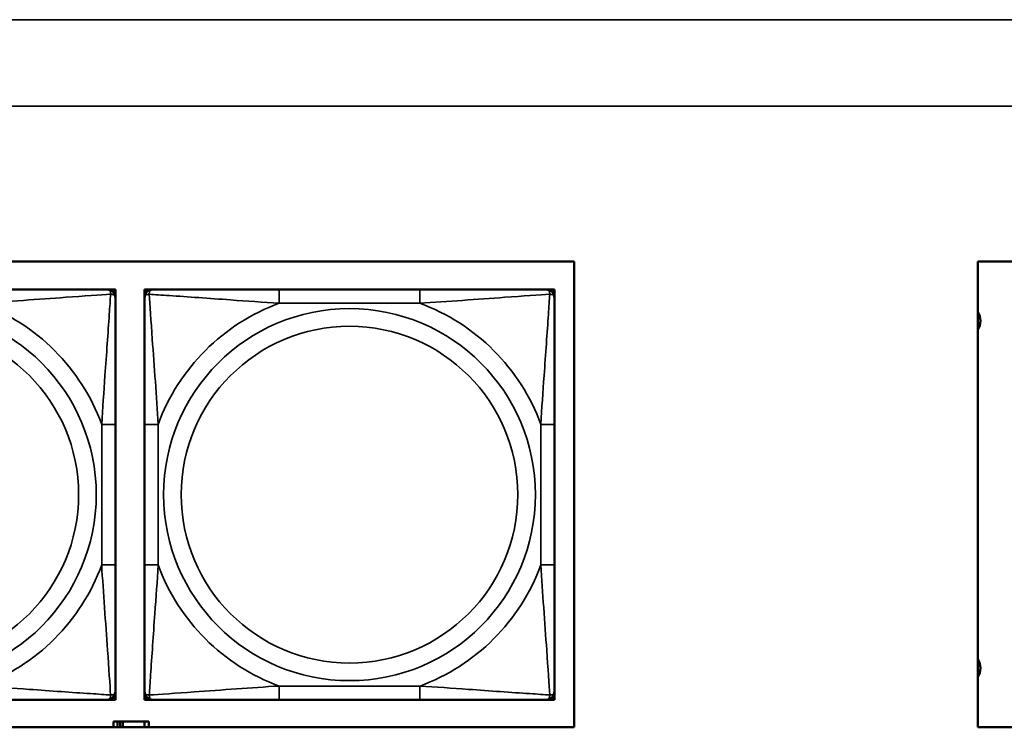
# Model space of a CAD drawing. Header units: inches. Extents: x 1.9 to 64.4, y 1.6 to 69.2.
# Tile 108 of 256: x 26.7 to 28.1, y 59.3 to 60.3. Entities that reach past the tile are written whole.
import ezdxf

# ---------------------------------------------------------------- set-up
doc = ezdxf.new("R2010")
doc.units = ezdxf.units.IN
doc.header["$MEASUREMENT"] = 0
doc.layers.add('Visible (ANSI)', color=7, linetype='Continuous', lineweight=50)
doc.layers.add('Visible Narrow (ANSI)', color=7, linetype='Continuous', lineweight=35)

msp = doc.modelspace()

# ---------------------------------------------------------------- linework, layer by layer
at = {"layer": 'Visible (ANSI)'}
for p, q in [((22.395, 59.9366), (27.4934, 59.9366)), ((27.4934, 59.9366), (27.4934, 59.266)), ((28.0749, 59.266), (28.0749, 59.9366)), ((28.0749, 59.9366), (30.6431, 59.9366)), ((26.8207, 59.8963), (26.8266, 59.8963)), ((26.8266, 59.8963), (26.8325, 59.8963)), ((26.8325, 59.8963), (26.8325, 59.8904)), ((26.8745, 59.8963), (26.8804, 59.8963)), ((26.8745, 59.8904), (26.8745, 59.8963)), ((26.8804, 59.8963), (26.8863, 59.8963)), ((27.2709, 59.8963), (27.0686, 59.8963)), ((27.4532, 59.8963), (27.4591, 59.8963)), ((27.4591, 59.8963), (27.465, 59.8963)), ((27.465, 59.8963), (27.465, 59.8904)), ((26.8325, 59.8904), (26.8325, 59.8845)), ((26.8745, 59.8845), (26.8745, 59.8904)), ((27.465, 59.8904), (27.465, 59.8845)), ((26.8325, 59.4999), (26.8325, 59.7022)), ((26.8745, 59.7022), (26.8745, 59.4999)), ((27.465, 59.4999), (27.465, 59.7022)), ((26.8325, 59.3176), (26.8325, 59.3117)), ((26.8745, 59.3117), (26.8745, 59.3176)), ((27.465, 59.3176), (27.465, 59.3117)), ((26.8266, 59.3058), (26.8207, 59.3058)), ((26.8325, 59.3058), (26.8266, 59.3058)), ((26.8325, 59.3117), (26.8325, 59.3058)), ((26.8745, 59.3058), (26.8745, 59.3117)), ((26.8804, 59.3058), (26.8745, 59.3058)), ((26.8863, 59.3058), (26.8804, 59.3058)), ((27.0686, 59.3058), (27.2709, 59.3058)), ((27.4591, 59.3058), (27.4532, 59.3058)), ((27.465, 59.3058), (27.4591, 59.3058)), ((27.465, 59.3117), (27.465, 59.3058)), ((26.8354, 59.2746), (26.8296, 59.2746)), ((26.8296, 59.2746), (26.8296, 59.266)), ((26.8354, 59.2746), (26.8394, 59.2746)), ((26.8354, 59.266), (26.8354, 59.2746)), ((26.8394, 59.266), (26.8394, 59.2746)), ((26.8394, 59.2746), (26.8435, 59.2746)), ((26.8435, 59.2746), (26.8435, 59.266)), ((26.8435, 59.2746), (26.8747, 59.2746)), ((26.8747, 59.2746), (26.8747, 59.266)), ((26.8806, 59.2746), (26.8747, 59.2746)), ((26.8806, 59.266), (26.8806, 59.2746)), ((27.4934, 59.266), (22.395, 59.266)), ((30.6431, 59.266), (28.0749, 59.266))]:
    msp.add_line(p, q, dxfattribs=at)
for centre, radius, start, end in [((26.8207, 59.8845), 0.0118, 0, 90), ((26.8266, 59.8904), 0.00591, 0, 90), ((26.8804, 59.8904), 0.00591, 90, 180), ((26.8863, 59.8845), 0.0118, 90, 180), ((27.4532, 59.8845), 0.0118, 0, 90), ((27.4591, 59.8904), 0.00591, 0, 90), ((28.053, 59.8513), 0.0255, 329.0847, 30.9153), ((28.053, 59.3513), 0.0255, 329.0847, 30.9153), ((26.8207, 59.3176), 0.0118, 270, 0), ((26.8863, 59.3176), 0.0118, 180, 270), ((27.4532, 59.3176), 0.0118, 270, 0), ((26.8266, 59.3117), 0.00591, 270, 0), ((26.8804, 59.3117), 0.00591, 180, 270), ((27.4591, 59.3117), 0.00591, 270, 0)]:
    msp.add_arc(centre, radius, start, end, dxfattribs=at)
for points, knots in [([(26.8207, 59.8963), (26.815, 59.8963), (26.8025, 59.8963), (26.7872, 59.8963), (26.7638, 59.8963), (26.7347, 59.8963), (26.7056, 59.8963), (26.6834, 59.8963), (26.6608, 59.8963), (26.6384, 59.8963)], [-0.7968224, -0.7968224, -0.7968224, -0.7968224, -0.6514613, -0.6514613, -0.6514613, -0.427691, -0.427691, -0.427691, -0.2569517, -0.2569517, -0.2569517, -0.2569517]), ([(27.0686, 59.8963), (27.045, 59.8963), (27.021, 59.8963), (26.9976, 59.8963), (26.9669, 59.8963), (26.9361, 59.8963), (26.9128, 59.8963), (26.9008, 59.8963), (26.8912, 59.8963), (26.8863, 59.8963)], [0.2569537, 0.2569537, 0.2569537, 0.2569537, 0.4371919, 0.4371919, 0.4371919, 0.6739428, 0.6739428, 0.6739428, 0.7963818, 0.7963818, 0.7963818, 0.7963818]), ([(27.4532, 59.8963), (27.4475, 59.8963), (27.435, 59.8963), (27.4198, 59.8963), (27.3964, 59.8963), (27.3672, 59.8963), (27.3382, 59.8963), (27.316, 59.8963), (27.2933, 59.8963), (27.2709, 59.8963)], [-0.7968224, -0.7968224, -0.7968224, -0.7968224, -0.6514613, -0.6514613, -0.6514613, -0.427691, -0.427691, -0.427691, -0.2569517, -0.2569517, -0.2569517, -0.2569517]), ([(26.8325, 59.7022), (26.8325, 59.7259), (26.8325, 59.7498), (26.8325, 59.7732), (26.8325, 59.8039), (26.8325, 59.8348), (26.8325, 59.858), (26.8325, 59.87), (26.8325, 59.8797), (26.8325, 59.8845)], [0.2569537, 0.2569537, 0.2569537, 0.2569537, 0.4371919, 0.4371919, 0.4371919, 0.6739428, 0.6739428, 0.6739428, 0.7963818, 0.7963818, 0.7963818, 0.7963818]), ([(26.8745, 59.8845), (26.8745, 59.8788), (26.8745, 59.8663), (26.8745, 59.8511), (26.8745, 59.8276), (26.8745, 59.7985), (26.8745, 59.7694), (26.8745, 59.7473), (26.8745, 59.7246), (26.8745, 59.7022)], [-0.7968224, -0.7968224, -0.7968224, -0.7968224, -0.6514613, -0.6514613, -0.6514613, -0.427691, -0.427691, -0.427691, -0.2569517, -0.2569517, -0.2569517, -0.2569517]), ([(27.465, 59.7022), (27.465, 59.7259), (27.465, 59.7498), (27.465, 59.7732), (27.465, 59.8039), (27.465, 59.8348), (27.465, 59.858), (27.465, 59.87), (27.465, 59.8797), (27.465, 59.8845)], [0.2569537, 0.2569537, 0.2569537, 0.2569537, 0.4371919, 0.4371919, 0.4371919, 0.6739428, 0.6739428, 0.6739428, 0.7963818, 0.7963818, 0.7963818, 0.7963818]), ([(26.8325, 59.3176), (26.8325, 59.3233), (26.8325, 59.3358), (26.8325, 59.351), (26.8325, 59.3745), (26.8325, 59.4036), (26.8325, 59.4327), (26.8325, 59.4548), (26.8325, 59.4775), (26.8325, 59.4999)], [-0.7968224, -0.7968224, -0.7968224, -0.7968224, -0.6514613, -0.6514613, -0.6514613, -0.427691, -0.427691, -0.427691, -0.2569517, -0.2569517, -0.2569517, -0.2569517]), ([(26.8745, 59.4999), (26.8745, 59.4762), (26.8745, 59.4522), (26.8745, 59.4289), (26.8745, 59.3982), (26.8745, 59.3673), (26.8745, 59.3441), (26.8745, 59.3321), (26.8745, 59.3224), (26.8745, 59.3176)], [0.2569537, 0.2569537, 0.2569537, 0.2569537, 0.4371919, 0.4371919, 0.4371919, 0.6739428, 0.6739428, 0.6739428, 0.7963818, 0.7963818, 0.7963818, 0.7963818]), ([(27.465, 59.3176), (27.465, 59.3233), (27.465, 59.3358), (27.465, 59.351), (27.465, 59.3745), (27.465, 59.4036), (27.465, 59.4327), (27.465, 59.4548), (27.465, 59.4775), (27.465, 59.4999)], [-0.7968224, -0.7968224, -0.7968224, -0.7968224, -0.6514613, -0.6514613, -0.6514613, -0.427691, -0.427691, -0.427691, -0.2569517, -0.2569517, -0.2569517, -0.2569517]), ([(26.6384, 59.3058), (26.662, 59.3058), (26.686, 59.3058), (26.7094, 59.3058), (26.7401, 59.3058), (26.7709, 59.3058), (26.7942, 59.3058), (26.8062, 59.3058), (26.8158, 59.3058), (26.8207, 59.3058)], [0.2569537, 0.2569537, 0.2569537, 0.2569537, 0.4371919, 0.4371919, 0.4371919, 0.6739428, 0.6739428, 0.6739428, 0.7963818, 0.7963818, 0.7963818, 0.7963818]), ([(26.8863, 59.3058), (26.892, 59.3058), (26.9045, 59.3058), (26.9197, 59.3058), (26.9432, 59.3058), (26.9723, 59.3058), (27.0014, 59.3058), (27.0236, 59.3058), (27.0462, 59.3058), (27.0686, 59.3058)], [-0.7968224, -0.7968224, -0.7968224, -0.7968224, -0.6514613, -0.6514613, -0.6514613, -0.427691, -0.427691, -0.427691, -0.2569517, -0.2569517, -0.2569517, -0.2569517]), ([(27.2709, 59.3058), (27.2946, 59.3058), (27.3186, 59.3058), (27.3419, 59.3058), (27.3726, 59.3058), (27.4035, 59.3058), (27.4267, 59.3058), (27.4388, 59.3058), (27.4484, 59.3058), (27.4532, 59.3058)], [0.2569537, 0.2569537, 0.2569537, 0.2569537, 0.4371919, 0.4371919, 0.4371919, 0.6739428, 0.6739428, 0.6739428, 0.7963818, 0.7963818, 0.7963818, 0.7963818])]:
    msp.add_open_spline(points, degree=3, knots=knots, dxfattribs=at)
at = {"layer": 'Visible Narrow (ANSI)'}
for p, q in [((21.545, 60.2848), (59.02, 60.2848)), ((59.02, 60.1601), (21.545, 60.1601)), ((27.0686, 59.8963), (27.0686, 59.8766)), ((27.2709, 59.8963), (27.2709, 59.8766)), ((27.0686, 59.8766), (27.2709, 59.8766)), ((26.8128, 59.7022), (26.8128, 59.4999)), ((26.8325, 59.7022), (26.8128, 59.7022)), ((26.8745, 59.7022), (26.8942, 59.7022)), ((26.8942, 59.4999), (26.8942, 59.7022)), ((27.4454, 59.7022), (27.4454, 59.4999)), ((27.465, 59.7022), (27.4454, 59.7022)), ((26.8325, 59.4999), (26.8128, 59.4999)), ((26.8745, 59.4999), (26.8942, 59.4999)), ((27.465, 59.4999), (27.4454, 59.4999)), ((27.2709, 59.3255), (27.0686, 59.3255)), ((27.0686, 59.3058), (27.0686, 59.3255)), ((27.2709, 59.3058), (27.2709, 59.3255))]:
    msp.add_line(p, q, dxfattribs=at)
for centre, radius in [((26.5372, 59.601), 0.2678), ((27.1698, 59.601), 0.2678), ((26.5372, 59.601), 0.2424), ((27.1698, 59.601), 0.2424)]:
    msp.add_circle(centre, radius, dxfattribs=at)
for centre, start, end in [((26.5372, 59.601), 20.1547, 69.8453), ((27.1698, 59.601), 110.1547, 159.8453), ((27.1698, 59.601), 20.1547, 69.8453), ((26.5372, 59.601), 290.1547, 339.8453), ((27.1698, 59.601), 200.1547, 249.8453), ((27.1698, 59.601), 290.1547, 339.8453)]:
    msp.add_arc(centre, 0.2936, start, end, dxfattribs=at)
for points, knots in [([(26.8207, 59.8963), (26.8212, 59.8963), (26.8217, 59.8963), (26.8226, 59.896), (26.823, 59.8958), (26.8236, 59.8954), (26.8238, 59.8953), (26.8241, 59.895), (26.8242, 59.8948), (26.8245, 59.8944), (26.8247, 59.8941), (26.8252, 59.8932), (26.8254, 59.8925), (26.8256, 59.8911), (26.8257, 59.8903), (26.8256, 59.8895)], [-0.0532704, -0.0532704, -0.0532704, -0.0532704, -0.04377373, -0.04377373, -0.03521335, -0.03521335, -0.02986312, -0.02986312, -0.02651922, -0.02651922, -0.01983142, -0.01983142, -0.00913095, -0.00913095, 0.00023197, 0.00023197, 0.00023197, 0.00023197]), ([(26.8814, 59.8895), (26.8813, 59.8903), (26.8814, 59.8911), (26.8816, 59.8925), (26.8818, 59.8932), (26.8823, 59.8941), (26.8825, 59.8944), (26.8828, 59.8948), (26.8829, 59.895), (26.8832, 59.8953), (26.8834, 59.8954), (26.884, 59.8958), (26.8844, 59.896), (26.8853, 59.8963), (26.8858, 59.8963), (26.8863, 59.8963)], [-0.00023197, -0.00023197, -0.00023197, -0.00023197, 0.00913095, 0.00913095, 0.01983142, 0.01983142, 0.02651922, 0.02651922, 0.02986312, 0.02986312, 0.03521335, 0.03521335, 0.04377373, 0.04377373, 0.0532704, 0.0532704, 0.0532704, 0.0532704]), ([(27.4532, 59.8963), (27.4538, 59.8963), (27.4543, 59.8963), (27.4552, 59.896), (27.4555, 59.8958), (27.4561, 59.8954), (27.4563, 59.8953), (27.4566, 59.895), (27.4568, 59.8948), (27.4571, 59.8944), (27.4573, 59.8941), (27.4577, 59.8932), (27.4579, 59.8925), (27.4582, 59.8911), (27.4582, 59.8903), (27.4582, 59.8895)], [-0.0532704, -0.0532704, -0.0532704, -0.0532704, -0.04377373, -0.04377373, -0.03521335, -0.03521335, -0.02986312, -0.02986312, -0.02651922, -0.02651922, -0.01983142, -0.01983142, -0.00913095, -0.00913095, 0.00023197, 0.00023197, 0.00023197, 0.00023197]), ([(26.6384, 59.8766), (26.6788, 59.879), (26.7212, 59.8823), (26.7869, 59.8869), (26.8113, 59.8886), (26.8256, 59.8895)], [0.2569517, 0.2569517, 0.2569517, 0.2569517, 0.5559983, 0.5559983, 0.7482818, 0.7482818, 0.7482818, 0.7482818]), ([(26.8256, 59.8895), (26.8252, 59.8818), (26.8245, 59.8718), (26.822, 59.8348), (26.8197, 59.803), (26.8159, 59.7488), (26.8142, 59.7256), (26.8128, 59.7022)], [-0.7478145, -0.7478145, -0.7478145, -0.7478145, -0.6493253, -0.6493253, -0.427691, -0.427691, -0.2569537, -0.2569537, -0.2569537, -0.2569537]), ([(26.8256, 59.8895), (26.8265, 59.8895), (26.8272, 59.8894), (26.8287, 59.8892), (26.8294, 59.889), (26.8303, 59.8886), (26.8306, 59.8884), (26.831, 59.888), (26.8311, 59.8879), (26.8314, 59.8876), (26.8316, 59.8874), (26.832, 59.8868), (26.8322, 59.8864), (26.8324, 59.8855), (26.8325, 59.885), (26.8325, 59.8845)], [-0.00023197, -0.00023197, -0.00023197, -0.00023197, 0.00913095, 0.00913095, 0.01983142, 0.01983142, 0.02651922, 0.02651922, 0.02986312, 0.02986312, 0.03521335, 0.03521335, 0.04377373, 0.04377373, 0.0532704, 0.0532704, 0.0532704, 0.0532704]), ([(26.8745, 59.8845), (26.8745, 59.885), (26.8746, 59.8855), (26.8748, 59.8864), (26.875, 59.8868), (26.8754, 59.8874), (26.8755, 59.8876), (26.8759, 59.8879), (26.876, 59.888), (26.8764, 59.8884), (26.8767, 59.8886), (26.8776, 59.889), (26.8783, 59.8892), (26.8798, 59.8894), (26.8805, 59.8895), (26.8814, 59.8895)], [-0.0532704, -0.0532704, -0.0532704, -0.0532704, -0.04377373, -0.04377373, -0.03521335, -0.03521335, -0.02986312, -0.02986312, -0.02651922, -0.02651922, -0.01983142, -0.01983142, -0.00913095, -0.00913095, 0.00023197, 0.00023197, 0.00023197, 0.00023197]), ([(26.8814, 59.8895), (26.889, 59.889), (26.899, 59.8883), (26.9361, 59.8859), (26.9678, 59.8836), (27.022, 59.8797), (27.0453, 59.878), (27.0686, 59.8766)], [-0.7478145, -0.7478145, -0.7478145, -0.7478145, -0.6493253, -0.6493253, -0.427691, -0.427691, -0.2569537, -0.2569537, -0.2569537, -0.2569537]), ([(26.8942, 59.7022), (26.8918, 59.7427), (26.8885, 59.785), (26.8839, 59.8507), (26.8823, 59.8751), (26.8814, 59.8895)], [0.2569517, 0.2569517, 0.2569517, 0.2569517, 0.5559983, 0.5559983, 0.7482818, 0.7482818, 0.7482818, 0.7482818]), ([(27.2709, 59.8766), (27.3114, 59.879), (27.3538, 59.8823), (27.4194, 59.8869), (27.4438, 59.8886), (27.4582, 59.8895)], [0.2569517, 0.2569517, 0.2569517, 0.2569517, 0.5559983, 0.5559983, 0.7482818, 0.7482818, 0.7482818, 0.7482818]), ([(27.4582, 59.8895), (27.4577, 59.8818), (27.4571, 59.8718), (27.4546, 59.8348), (27.4523, 59.803), (27.4484, 59.7488), (27.4468, 59.7256), (27.4454, 59.7022)], [-0.7478145, -0.7478145, -0.7478145, -0.7478145, -0.6493253, -0.6493253, -0.427691, -0.427691, -0.2569537, -0.2569537, -0.2569537, -0.2569537]), ([(27.4582, 59.8895), (27.459, 59.8895), (27.4598, 59.8894), (27.4612, 59.8892), (27.4619, 59.889), (27.4628, 59.8886), (27.4631, 59.8884), (27.4636, 59.888), (27.4637, 59.8879), (27.464, 59.8876), (27.4642, 59.8874), (27.4645, 59.8868), (27.4647, 59.8864), (27.465, 59.8855), (27.465, 59.885), (27.465, 59.8845)], [-0.00023197, -0.00023197, -0.00023197, -0.00023197, 0.00913095, 0.00913095, 0.01983142, 0.01983142, 0.02651922, 0.02651922, 0.02986312, 0.02986312, 0.03521335, 0.03521335, 0.04377373, 0.04377373, 0.0532704, 0.0532704, 0.0532704, 0.0532704]), ([(26.8128, 59.4999), (26.8152, 59.4594), (26.8185, 59.4171), (26.8231, 59.3514), (26.8247, 59.327), (26.8256, 59.3126)], [0.2569517, 0.2569517, 0.2569517, 0.2569517, 0.5559983, 0.5559983, 0.7482818, 0.7482818, 0.7482818, 0.7482818]), ([(26.8814, 59.3126), (26.8818, 59.3203), (26.8825, 59.3303), (26.885, 59.3673), (26.8872, 59.399), (26.8911, 59.4533), (26.8928, 59.4765), (26.8942, 59.4999)], [-0.7478145, -0.7478145, -0.7478145, -0.7478145, -0.6493253, -0.6493253, -0.427691, -0.427691, -0.2569537, -0.2569537, -0.2569537, -0.2569537]), ([(27.4454, 59.4999), (27.4478, 59.4594), (27.4511, 59.4171), (27.4557, 59.3514), (27.4573, 59.327), (27.4582, 59.3126)], [0.2569517, 0.2569517, 0.2569517, 0.2569517, 0.5559983, 0.5559983, 0.7482818, 0.7482818, 0.7482818, 0.7482818]), ([(26.8256, 59.3126), (26.818, 59.3131), (26.808, 59.3138), (26.7709, 59.3162), (26.7392, 59.3185), (26.685, 59.3224), (26.6617, 59.324), (26.6384, 59.3255)], [-0.7478145, -0.7478145, -0.7478145, -0.7478145, -0.6493253, -0.6493253, -0.427691, -0.427691, -0.2569537, -0.2569537, -0.2569537, -0.2569537]), ([(26.8325, 59.3176), (26.8325, 59.317), (26.8324, 59.3165), (26.8322, 59.3157), (26.832, 59.3153), (26.8316, 59.3147), (26.8314, 59.3145), (26.8311, 59.3142), (26.831, 59.3141), (26.8306, 59.3137), (26.8303, 59.3135), (26.8294, 59.3131), (26.8287, 59.3129), (26.8272, 59.3127), (26.8265, 59.3126), (26.8256, 59.3126)], [-0.0532704, -0.0532704, -0.0532704, -0.0532704, -0.04377373, -0.04377373, -0.03521335, -0.03521335, -0.02986312, -0.02986312, -0.02651922, -0.02651922, -0.01983142, -0.01983142, -0.00913095, -0.00913095, 0.00023197, 0.00023197, 0.00023197, 0.00023197]), ([(26.8814, 59.3126), (26.8805, 59.3126), (26.8798, 59.3127), (26.8783, 59.3129), (26.8776, 59.3131), (26.8767, 59.3135), (26.8764, 59.3137), (26.876, 59.3141), (26.8759, 59.3142), (26.8755, 59.3145), (26.8754, 59.3147), (26.875, 59.3153), (26.8748, 59.3157), (26.8746, 59.3165), (26.8745, 59.317), (26.8745, 59.3176)], [-0.00023197, -0.00023197, -0.00023197, -0.00023197, 0.00913095, 0.00913095, 0.01983142, 0.01983142, 0.02651922, 0.02651922, 0.02986312, 0.02986312, 0.03521335, 0.03521335, 0.04377373, 0.04377373, 0.0532704, 0.0532704, 0.0532704, 0.0532704]), ([(27.0686, 59.3255), (27.0281, 59.3231), (26.9858, 59.3198), (26.9201, 59.3152), (26.8957, 59.3135), (26.8814, 59.3126)], [0.2569517, 0.2569517, 0.2569517, 0.2569517, 0.5559983, 0.5559983, 0.7482818, 0.7482818, 0.7482818, 0.7482818]), ([(27.4582, 59.3126), (27.4505, 59.3131), (27.4405, 59.3138), (27.4035, 59.3162), (27.3718, 59.3185), (27.3175, 59.3224), (27.2943, 59.324), (27.2709, 59.3255)], [-0.7478145, -0.7478145, -0.7478145, -0.7478145, -0.6493253, -0.6493253, -0.427691, -0.427691, -0.2569537, -0.2569537, -0.2569537, -0.2569537]), ([(27.465, 59.3176), (27.465, 59.317), (27.465, 59.3165), (27.4647, 59.3157), (27.4645, 59.3153), (27.4642, 59.3147), (27.464, 59.3145), (27.4637, 59.3142), (27.4636, 59.3141), (27.4631, 59.3137), (27.4628, 59.3135), (27.4619, 59.3131), (27.4612, 59.3129), (27.4598, 59.3127), (27.459, 59.3126), (27.4582, 59.3126)], [-0.0532704, -0.0532704, -0.0532704, -0.0532704, -0.04377373, -0.04377373, -0.03521335, -0.03521335, -0.02986312, -0.02986312, -0.02651922, -0.02651922, -0.01983142, -0.01983142, -0.00913095, -0.00913095, 0.00023197, 0.00023197, 0.00023197, 0.00023197]), ([(26.8256, 59.3126), (26.8257, 59.3118), (26.8256, 59.311), (26.8254, 59.3096), (26.8252, 59.3089), (26.8247, 59.308), (26.8245, 59.3077), (26.8242, 59.3073), (26.8241, 59.3071), (26.8238, 59.3068), (26.8236, 59.3067), (26.823, 59.3063), (26.8226, 59.3061), (26.8217, 59.3058), (26.8212, 59.3058), (26.8207, 59.3058)], [-0.00023197, -0.00023197, -0.00023197, -0.00023197, 0.00913095, 0.00913095, 0.01983142, 0.01983142, 0.02651922, 0.02651922, 0.02986312, 0.02986312, 0.03521335, 0.03521335, 0.04377373, 0.04377373, 0.0532704, 0.0532704, 0.0532704, 0.0532704]), ([(26.8863, 59.3058), (26.8858, 59.3058), (26.8853, 59.3058), (26.8844, 59.3061), (26.884, 59.3063), (26.8834, 59.3067), (26.8832, 59.3068), (26.8829, 59.3071), (26.8828, 59.3073), (26.8825, 59.3077), (26.8823, 59.308), (26.8818, 59.3089), (26.8816, 59.3096), (26.8814, 59.311), (26.8813, 59.3118), (26.8814, 59.3126)], [-0.0532704, -0.0532704, -0.0532704, -0.0532704, -0.04377373, -0.04377373, -0.03521335, -0.03521335, -0.02986312, -0.02986312, -0.02651922, -0.02651922, -0.01983142, -0.01983142, -0.00913095, -0.00913095, 0.00023197, 0.00023197, 0.00023197, 0.00023197]), ([(27.4582, 59.3126), (27.4582, 59.3118), (27.4582, 59.311), (27.4579, 59.3096), (27.4577, 59.3089), (27.4573, 59.308), (27.4571, 59.3077), (27.4568, 59.3073), (27.4566, 59.3071), (27.4563, 59.3068), (27.4561, 59.3067), (27.4555, 59.3063), (27.4552, 59.3061), (27.4543, 59.3058), (27.4538, 59.3058), (27.4532, 59.3058)], [-0.00023197, -0.00023197, -0.00023197, -0.00023197, 0.00913095, 0.00913095, 0.01983142, 0.01983142, 0.02651922, 0.02651922, 0.02986312, 0.02986312, 0.03521335, 0.03521335, 0.04377373, 0.04377373, 0.0532704, 0.0532704, 0.0532704, 0.0532704])]:
    msp.add_open_spline(points, degree=3, knots=knots, dxfattribs=at)

doc.saveas('drawing.dxf')
